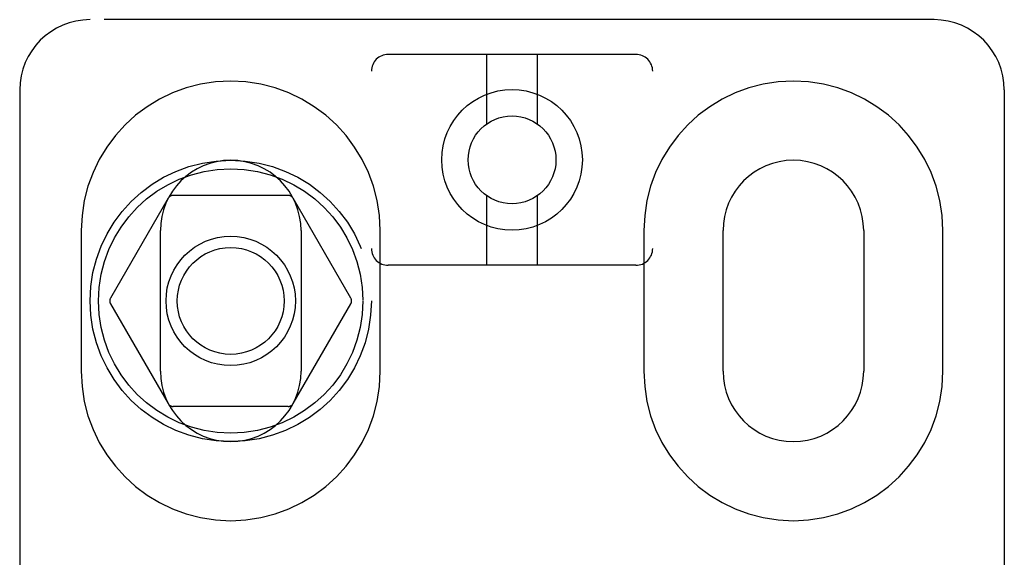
# Model space of a CAD drawing. Header units: inches. Extents: x 0 to 268, y 0 to 174.
# Tile 64 of 79: x 85.708 to 87.458, y 89.946 to 90.901. Entities that reach past the tile are written whole.
import ezdxf

# ---------------------------------------------------------------- set-up
doc = ezdxf.new("R2010")
doc.units = ezdxf.units.IN
doc.header["$LTSCALE"] = 14.749625
doc.header["$MEASUREMENT"] = 0
doc.linetypes.add('HIDDEN', pattern=[0.2, 0.1, -0.1])
doc.layers.add('DEFAULT_2', color=8, linetype='HIDDEN')

msp = doc.modelspace()

# ---------------------------------------------------------------- linework, layer by layer
at = {"layer": 'DEFAULT_2', "color": 8, "linetype": 'HIDDEN'}
for p, q in [((87.3333, 90.9015), (85.8333, 90.9015)), ((86.8033, 90.8398), (86.3633, 90.8398)), ((86.5383, 90.716), (86.5383, 90.8398)), ((86.6283, 90.716), (86.6283, 90.8398)), ((86.3333, 85.3093), (86.3333, 90.8098)), ((86.8333, 85.3093), (86.8333, 90.8098)), ((85.7083, 90.7765), (85.7083, 85.7765)), ((87.4583, 90.7765), (87.4583, 85.7765)), ((85.9721, 90.584), (85.8696, 90.4065)), ((86.1857, 90.589), (85.9808, 90.589)), ((86.2969, 90.4065), (86.1944, 90.584)), ((86.5383, 90.4648), (86.5383, 90.5886)), ((86.6283, 90.4648), (86.6283, 90.5886)), ((85.8176, 90.5265), (85.8176, 90.2765)), ((85.9583, 90.2765), (85.9583, 90.5265)), ((86.2083, 90.5265), (86.2083, 90.2765)), ((86.3489, 90.2765), (86.3489, 90.5265)), ((86.8176, 90.5265), (86.8176, 90.2765)), ((86.9583, 90.2765), (86.9583, 90.5265)), ((87.2083, 90.5265), (87.2083, 90.2765)), ((87.3489, 90.2765), (87.3489, 90.5265)), ((86.8033, 90.4648), (86.3633, 90.4648)), ((85.8696, 90.3965), (85.9721, 90.219)), ((86.1944, 90.219), (86.2969, 90.3965)), ((86.1857, 90.214), (85.9808, 90.214))]:
    msp.add_line(p, q, dxfattribs=at)
for centre, radius in [((86.5833, 90.6523), 0.125), ((86.5833, 90.6523), 0.078), ((86.0833, 90.4015), 0.25), ((86.0833, 90.4015), 0.235), ((86.0833, 90.4015), 0.115), ((86.0833, 90.4015), 0.095)]:
    msp.add_circle(centre, radius, dxfattribs=at)
for centre, radius, start, end in [((85.8333, 90.7765), 0.125, 90, 180), ((87.3333, 90.7765), 0.125, 0, 90), ((86.3633, 90.8098), 0.03, 90, 180), ((86.8033, 90.8098), 0.03, 0, 90), ((86.0833, 90.5265), 0.2656, 0, 180), ((87.0833, 90.5265), 0.2656, 0, 180), ((86.0833, 90.5265), 0.125, 0, 180), ((87.0833, 90.5265), 0.125, 0, 180), ((85.9808, 90.579), 0.01, 90.0034, 149.9992), ((86.1857, 90.579), 0.01, 30.0031, 89.9988), ((86.3633, 90.4948), 0.03, 180, 270), ((86.8033, 90.4948), 0.03, 270, 360), ((85.8783, 90.4015), 0.01, 150.0037, 209.9986), ((86.2882, 90.4015), 0.01, 330.0037, 29.9986), ((86.0833, 90.2765), 0.2656, 180, 360), ((86.0833, 90.2765), 0.125, 180, 360), ((87.0833, 90.2765), 0.2656, 180, 360), ((87.0833, 90.2765), 0.125, 180, 360), ((85.9808, 90.224), 0.01, 210.0031, 269.9988), ((86.1857, 90.224), 0.01, 270.0034, 329.9992)]:
    msp.add_arc(centre, radius, start, end, dxfattribs=at)

doc.saveas('drawing.dxf')
